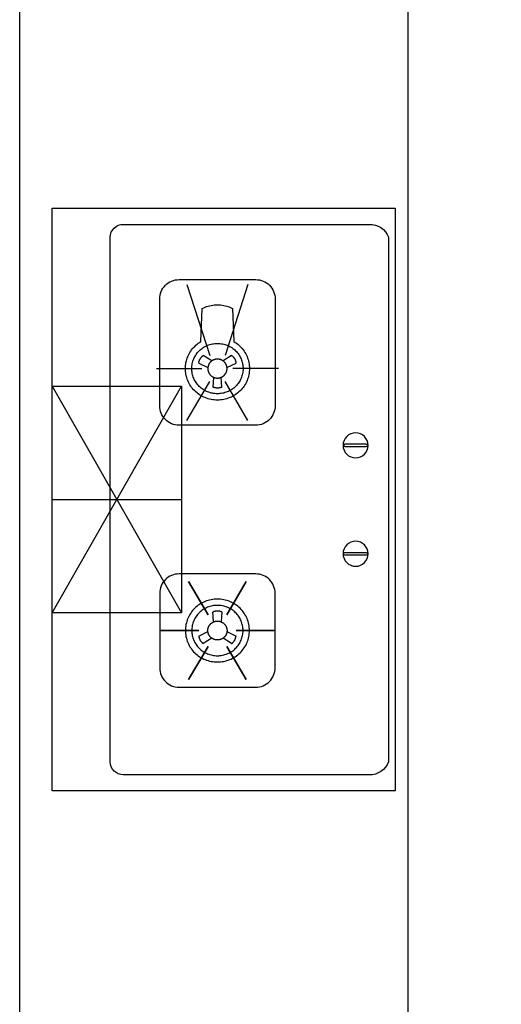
# Model space of a CAD drawing. Header units: millimetres. Extents: x 296296 to 297283, y 219875 to 220035.
# Tile 94 of 256: x 296764.188 to 296764.933, y 220019.059 to 220020.58. Entities that reach past the tile are written whole.
import ezdxf

# ---------------------------------------------------------------- set-up
doc = ezdxf.new("R2010")
doc.units = ezdxf.units.MM

# ---------------------------------------------------------------- blocks, each defined once
blk = doc.blocks.new('185洋房-边套（报建版）-旧规$0$185洋房-边套（报建版）$0$洋房户型$0$A$C98681575')
at = {"color": 253}
for p, q in [((252.6, 672.5), (265.6, 664)), ((283.3, 664), (296.3, 672.5)), ((259.7, 653.9), (245.7, 660.7)), ((303.3, 660.7), (289.2, 653.9)), ((267.5, 623.6), (268.6, 638.9)), ((280.4, 638.9), (281.4, 623.6)), ((530, 275), (330, 625)), ((530, 625), (330, 275)), ((267.5, 276.4), (268.6, 261.1)), ((280.4, 261.1), (281.4, 276.4)), ((259.7, 246.1), (245.7, 239.3)), ((303.3, 239.3), (289.2, 246.1)), ((252.6, 227.5), (265.6, 236.1)), ((283.3, 236.1), (296.3, 227.5))]:
    blk.add_line(p, q, dxfattribs=at)
for points in [[(0, 900), (0, 0), (530, 0), (530, 900)], [(229.9, 323.5), (260.1, 272.2)], [(319.1, 323.5), (288.8, 272.2)], [(185.3, 247.8), (245.7, 247.8)], [(363.7, 247.8), (303.2, 247.8)], [(229.9, 172), (260.1, 223.3)], [(319.1, 172), (288.8, 223.3)]]:
    blk.add_lwpolyline(points, close=True, dxfattribs=at)
for points in [[(440, 45), (440, 855, 0.414214), (420, 875), (40, 875, 0.324936), (10, 855), (10, 45, 0.324936), (40, 25), (420, 25, 0.414214)], [(215.3, 564.8), (333.7, 564.8, 0.414214), (363.7, 594.8), (363.7, 759.7, 0.414214), (333.7, 789.7), (215.3, 789.7, 0.414214), (185.3, 759.7), (185.3, 594.8, 0.414214)], [(44.6, 535.7), (77.4, 535.7, -1), (77.4, 531.7), (44.6, 531.7, -1)], [(44.6, 364.3), (77.4, 364.3, 1), (77.4, 368.3), (44.6, 368.3, 1)], [(215.3, 335.2), (333.7, 335.2, -0.414214), (363.7, 305.2), (363.7, 190.3, -0.414214), (333.7, 160.3), (215.3, 160.3, -0.414214), (185.3, 190.3), (185.3, 305.2, -0.414214)]]:
    blk.add_lwpolyline(points, format="xyb", close=True, dxfattribs=at)
for points in [[(227.4, 782.2), (262.6, 672.5)], [(321.5, 782.2), (286.4, 672.5)], [(180.3, 652.3), (250.7, 652.3)], [(368.6, 652.3), (298.3, 652.3)], [(227.4, 572.3), (262.6, 632.1)], [(321.5, 572.3), (286.4, 632.1)], [(530, 625), (330, 625), (330, 275), (530, 275)], [(530, 450), (330, 450)]]:
    blk.add_lwpolyline(points, dxfattribs=at)
for points in [[(224.9, 652.3, 0), (225, 649.9, 0), (225.2, 647.5, 0), (225.5, 645.1, 0), (225.9, 642.8, 0), (226.4, 640.4, 0), (227.1, 638.1, 0), (227.8, 635.9, 0), (228.7, 633.7, 0), (229.7, 631.5, 0), (230.8, 629.3, 0), (232, 627.3, 0), (233.3, 625.3, 0), (234.7, 623.3, 0), (236.2, 621.4, 0), (237.8, 619.6, 0), (239.4, 617.9, 0), (241.2, 616.2, 0), (243, 614.7, 0), (245, 613.2, 0), (246.9, 611.9, 0), (249, 610.6, 0), (251.1, 609.4, 0), (253.3, 608.3, 0), (255.5, 607.4, 0), (257.8, 606.5, 0), (260.1, 605.8, 0), (262.4, 605.1, 0), (264.8, 604.6, 0), (267.2, 604.2, 0), (269.6, 603.9, 0), (272, 603.7, 0), (274.5, 603.7, 0), (276.9, 603.7, 0), (279.3, 603.9, 0), (281.7, 604.2, 0), (284.1, 604.6, 0), (286.5, 605.1, 0), (288.9, 605.8, 0), (291.2, 606.5, 0), (293.4, 607.4, 0), (295.7, 608.3, 0), (297.8, 609.4, 0), (299.9, 610.6, 0), (302, 611.9, 0), (304, 613.2, 0), (305.9, 614.7, 0), (307.7, 616.2, 0), (309.5, 617.9, 0), (311.2, 619.6, 0), (312.8, 621.4, 0), (314.3, 623.3, 0), (315.7, 625.3, 0), (317, 627.3, 0), (318.2, 629.3, 0), (319.3, 631.5, 0), (320.2, 633.7, 0), (321.1, 635.9, 0), (321.9, 638.1, 0), (322.5, 640.4, 0), (323.1, 642.8, 0), (323.5, 645.1, 0), (323.8, 647.5, 0), (324, 649.9, 0), (324, 652.3, 0), (324, 654.6, 0), (323.8, 657, 0), (323.5, 659.4, 0), (323.1, 661.7, 0), (322.5, 664.1, 0), (321.9, 666.4, 0), (321.1, 668.6, 0), (320.2, 670.8, 0), (319.3, 673, 0), (318.2, 675.2, 0), (317, 677.2, 0), (315.7, 679.2, 0), (314.3, 681.2, 0), (312.8, 683.1, 0), (311.2, 684.9, 0), (309.5, 686.6, 0), (307.7, 688.3, 0), (305.9, 689.8, 0), (304, 691.3, 0), (302, 692.7, 0), (299.9, 693.9, 0), (297.8, 745.1, 0), (295.7, 746.2, 0), (293.4, 747.1, 0), (291.2, 748, 0), (288.9, 748.8, 0), (286.5, 749.4, 0), (284.1, 749.9, 0), (281.7, 750.3, 0), (279.3, 750.6, 0), (276.9, 750.8, 0), (274.5, 750.8, 0), (272, 750.8, 0), (269.6, 750.6, 0), (267.2, 750.3, 0), (264.8, 749.9, 0), (262.4, 749.4, 0), (260.1, 748.8, 0), (257.8, 748, 0), (255.5, 747.1, 0), (253.3, 746.2, 0), (251.1, 745.1, 0), (249, 693.9, 0), (246.9, 692.7, 0), (245, 691.3, 0), (243, 689.8, 0), (241.2, 688.3, 0), (239.4, 686.6, 0), (237.8, 684.9, 0), (236.2, 683.1, 0), (234.7, 681.2, 0), (233.3, 679.2, 0), (232, 677.2, 0), (230.8, 675.2, 0), (229.7, 673, 0), (228.7, 670.8, 0), (227.8, 668.6, 0), (227.1, 666.4, 0), (226.4, 664.1, 0), (225.9, 661.7, 0), (225.5, 659.4, 0), (225.2, 657, 0), (225, 654.6, 0), (224.9, 652.3, 0)], [(234.8, 652.3, 0), (234.9, 650.3, 0), (235, 648.4, 0), (235.3, 646.5, 0), (235.6, 644.7, 0), (236, 642.8, 0), (236.5, 641, 0), (237.1, 639.2, 0), (237.8, 637.4, 0), (238.6, 635.6, 0), (239.5, 633.9, 0), (240.5, 632.3, 0), (241.5, 630.7, 0), (242.6, 629.1, 0), (243.8, 627.6, 0), (245.1, 626.1, 0), (246.4, 624.8, 0), (247.8, 623.5, 0), (249.3, 622.2, 0), (250.9, 621, 0), (252.4, 619.9, 0), (254.1, 618.9, 0), (255.8, 618, 0), (257.5, 617.1, 0), (259.3, 616.3, 0), (261.1, 615.7, 0), (263, 615.1, 0), (264.8, 614.5, 0), (266.7, 614.1, 0), (268.7, 613.8, 0), (270.6, 613.6, 0), (272.5, 613.4, 0), (274.5, 613.4, 0), (276.4, 613.4, 0), (278.4, 613.6, 0), (280.3, 613.8, 0), (282.2, 614.1, 0), (284.1, 614.5, 0), (286, 615.1, 0), (287.8, 615.7, 0), (289.6, 616.3, 0), (291.4, 617.1, 0), (293.2, 618, 0), (294.8, 618.9, 0), (296.5, 619.9, 0), (298.1, 621, 0), (299.6, 622.2, 0), (301.1, 623.5, 0), (302.5, 624.8, 0), (303.8, 626.1, 0), (305.1, 627.6, 0), (306.3, 629.1, 0), (307.4, 630.7, 0), (308.5, 632.3, 0), (309.4, 633.9, 0), (310.3, 635.6, 0), (311.1, 637.4, 0), (311.8, 639.2, 0), (312.4, 641, 0), (312.9, 642.8, 0), (313.3, 644.7, 0), (313.7, 646.5, 0), (313.9, 648.4, 0), (314.1, 650.3, 0), (314.1, 652.3, 0), (314.1, 654.2, 0), (313.9, 656.1, 0), (313.7, 658, 0), (313.3, 659.8, 0), (312.9, 661.7, 0), (312.4, 663.5, 0), (311.8, 665.3, 0), (311.1, 667.1, 0), (310.3, 668.9, 0), (309.4, 670.6, 0), (308.5, 672.2, 0), (307.4, 673.8, 0), (306.3, 675.4, 0), (305.1, 676.9, 0), (303.8, 678.4, 0), (302.5, 679.7, 0), (301.1, 681.1, 0), (299.6, 682.3, 0), (298.1, 683.5, 0), (296.5, 684.6, 0), (294.8, 685.6, 0), (293.2, 686.5, 0), (291.4, 687.4, 0), (289.6, 688.2, 0), (287.8, 688.9, 0), (286, 689.5, 0), (284.1, 690, 0), (282.2, 690.4, 0), (280.3, 690.7, 0), (278.4, 690.9, 0), (276.4, 691.1, 0), (274.5, 691.1, 0), (272.5, 691.1, 0), (270.6, 690.9, 0), (268.7, 690.7, 0), (266.7, 690.4, 0), (264.8, 690, 0), (263, 689.5, 0), (261.1, 688.9, 0), (259.3, 688.2, 0), (257.5, 687.4, 0), (255.8, 686.5, 0), (254.1, 685.6, 0), (252.4, 684.6, 0), (250.9, 683.5, 0), (249.3, 682.3, 0), (247.8, 681.1, 0), (246.4, 679.7, 0), (245.1, 678.4, 0), (243.8, 676.9, 0), (242.6, 675.4, 0), (241.5, 673.8, 0), (240.5, 672.2, 0), (239.5, 670.6, 0), (238.6, 668.9, 0), (237.8, 667.1, 0), (237.1, 665.3, 0), (236.5, 663.5, 0), (236, 661.7, 0), (235.6, 659.8, 0), (235.3, 658, 0), (235, 656.1, 0), (234.9, 654.2, 0), (234.8, 652.3, 0)], [(252.6, 672.5, 0), (252.5, 672.4, 0), (252.4, 672.3, 0), (252.4, 672.3, 0), (252.3, 672.2, 0), (252.2, 672.1, 0), (252.1, 672.1, 0), (252, 672, 0), (251.9, 671.9, 0), (251.8, 671.9, 0), (251.7, 671.8, 0), (251.7, 671.7, 0), (251.6, 671.7, 0), (251.5, 671.6, 0), (251.4, 671.5, 0), (251.3, 671.5, 0), (251.2, 671.4, 0), (251.1, 671.3, 0), (251.1, 671.2, 0), (251, 671.2, 0), (250.9, 671.1, 0), (250.8, 671, 0), (250.7, 670.9, 0), (250.7, 670.9, 0), (250.6, 670.8, 0), (250.5, 670.7, 0), (250.4, 670.6, 0), (250.3, 670.5, 0), (250.3, 670.5, 0), (250.2, 670.4, 0), (250.1, 670.3, 0), (250, 670.2, 0), (250, 670.1, 0), (249.9, 670.1, 0), (249.8, 670, 0), (249.7, 669.9, 0), (249.7, 669.8, 0), (249.6, 669.7, 0), (249.5, 669.6, 0), (249.5, 669.6, 0), (249.4, 669.5, 0), (249.3, 669.4, 0), (249.2, 669.3, 0), (249.2, 669.2, 0), (249.1, 669.1, 0), (249, 669, 0), (249, 669, 0), (248.9, 668.9, 0), (248.8, 668.8, 0), (248.8, 668.7, 0), (248.7, 668.6, 0), (248.6, 668.5, 0), (248.6, 668.4, 0), (248.5, 668.3, 0), (248.5, 668.2, 0), (248.4, 668.2, 0), (248.3, 668.1, 0), (248.3, 668, 0), (248.2, 667.9, 0), (248.2, 667.8, 0), (248.1, 667.7, 0), (248, 667.6, 0), (248, 667.5, 0), (247.9, 667.4, 0), (247.9, 667.3, 0), (247.8, 667.2, 0), (247.8, 667.1, 0), (247.7, 667, 0), (247.6, 666.9, 0), (247.6, 666.8, 0), (247.5, 666.7, 0), (247.5, 666.6, 0), (247.4, 666.5, 0), (247.4, 666.4, 0), (247.3, 666.4, 0), (247.3, 666.3, 0), (247.2, 666.2, 0), (247.2, 666.1, 0), (247.1, 666, 0), (247.1, 665.9, 0), (247.1, 665.8, 0), (247, 665.7, 0), (247, 665.6, 0), (246.9, 665.5, 0), (246.9, 665.4, 0), (246.8, 665.3, 0), (246.8, 665.1, 0), (246.8, 665, 0), (246.7, 664.9, 0), (246.7, 664.8, 0), (246.6, 664.7, 0), (246.6, 664.6, 0), (246.6, 664.5, 0), (246.5, 664.4, 0), (246.5, 664.3, 0), (246.5, 664.2, 0), (246.4, 664.1, 0), (246.4, 664, 0), (246.4, 663.9, 0), (246.3, 663.8, 0), (246.3, 663.7, 0), (246.3, 663.6, 0), (246.2, 663.5, 0), (246.2, 663.4, 0), (246.2, 663.3, 0), (246.1, 663.2, 0), (246.1, 663.1, 0), (246.1, 663, 0), (246.1, 662.9, 0), (246, 662.7, 0), (246, 662.6, 0), (246, 662.5, 0), (246, 662.4, 0), (245.9, 662.3, 0), (245.9, 662.2, 0), (245.9, 662.1, 0), (245.9, 662, 0), (245.9, 661.9, 0), (245.8, 661.8, 0), (245.8, 661.7, 0), (245.8, 661.6, 0), (245.8, 661.5, 0), (245.8, 661.3, 0), (245.8, 661.2, 0), (245.7, 661.1, 0), (245.7, 661, 0), (245.7, 660.9, 0), (245.7, 660.8, 0), (245.7, 660.7, 0)], [(303.3, 660.7, 0), (303.2, 660.8, 0), (303.2, 660.9, 0), (303.2, 661, 0), (303.2, 661.1, 0), (303.2, 661.2, 0), (303.2, 661.3, 0), (303.2, 661.5, 0), (303.1, 661.6, 0), (303.1, 661.7, 0), (303.1, 661.8, 0), (303.1, 661.9, 0), (303.1, 662, 0), (303, 662.1, 0), (303, 662.2, 0), (303, 662.3, 0), (303, 662.4, 0), (303, 662.5, 0), (302.9, 662.6, 0), (302.9, 662.7, 0), (302.9, 662.9, 0), (302.9, 663, 0), (302.8, 663.1, 0), (302.8, 663.2, 0), (302.8, 663.3, 0), (302.7, 663.4, 0), (302.7, 663.5, 0), (302.7, 663.6, 0), (302.7, 663.7, 0), (302.6, 663.8, 0), (302.6, 663.9, 0), (302.6, 664, 0), (302.5, 664.1, 0), (302.5, 664.2, 0), (302.5, 664.3, 0), (302.4, 664.4, 0), (302.4, 664.5, 0), (302.3, 664.6, 0), (302.3, 664.7, 0), (302.3, 664.8, 0), (302.2, 664.9, 0), (302.2, 665, 0), (302.1, 665.1, 0), (302.1, 665.3, 0), (302.1, 665.4, 0), (302, 665.5, 0), (302, 665.6, 0), (301.9, 665.7, 0), (301.9, 665.8, 0), (301.8, 665.9, 0), (301.8, 666, 0), (301.7, 666.1, 0), (301.7, 666.2, 0), (301.6, 666.3, 0), (301.6, 666.4, 0), (301.5, 666.4, 0), (301.5, 666.5, 0), (301.4, 666.6, 0), (301.4, 666.7, 0), (301.3, 666.8, 0), (301.3, 666.9, 0), (301.2, 667, 0), (301.2, 667.1, 0), (301.1, 667.2, 0), (301.1, 667.3, 0), (301, 667.4, 0), (301, 667.5, 0), (300.9, 667.6, 0), (300.8, 667.7, 0), (300.8, 667.8, 0), (300.7, 667.9, 0), (300.7, 668, 0), (300.6, 668.1, 0), (300.5, 668.2, 0), (300.5, 668.2, 0), (300.4, 668.3, 0), (300.4, 668.4, 0), (300.3, 668.5, 0), (300.2, 668.6, 0), (300.2, 668.7, 0), (300.1, 668.8, 0), (300, 668.9, 0), (300, 669, 0), (299.9, 669, 0), (299.8, 669.1, 0), (299.8, 669.2, 0), (299.7, 669.3, 0), (299.6, 669.4, 0), (299.6, 669.5, 0), (299.5, 669.6, 0), (299.4, 669.6, 0), (299.3, 669.7, 0), (299.3, 669.8, 0), (299.2, 669.9, 0), (299.1, 670, 0), (299, 670.1, 0), (299, 670.1, 0), (298.9, 670.2, 0), (298.8, 670.3, 0), (298.7, 670.4, 0), (298.7, 670.5, 0), (298.6, 670.5, 0), (298.5, 670.6, 0), (298.4, 670.7, 0), (298.4, 670.8, 0), (298.3, 670.9, 0), (298.2, 670.9, 0), (298.1, 671, 0), (298, 671.1, 0), (298, 671.2, 0), (297.9, 671.2, 0), (297.8, 671.3, 0), (297.7, 671.4, 0), (297.6, 671.5, 0), (297.5, 671.5, 0), (297.5, 671.6, 0), (297.4, 671.7, 0), (297.3, 671.7, 0), (297.2, 671.8, 0), (297.1, 671.9, 0), (297, 671.9, 0), (296.9, 672, 0), (296.8, 672.1, 0), (296.8, 672.1, 0), (296.7, 672.2, 0), (296.6, 672.3, 0), (296.5, 672.3, 0), (296.4, 672.4, 0), (296.3, 672.5, 0)], [(259.6, 652.3, 0), (259.6, 652.6, 0), (259.6, 653, 0), (259.6, 653.3, 0), (259.7, 653.7, 0), (259.7, 654, 0), (259.8, 654.4, 0), (259.8, 654.7, 0), (259.9, 655.1, 0), (260, 655.4, 0), (260.1, 655.8, 0), (260.1, 656.1, 0), (260.2, 656.5, 0), (260.4, 656.8, 0), (260.5, 657.2, 0), (260.6, 657.5, 0), (260.7, 657.8, 0), (260.9, 658.2, 0), (261, 658.5, 0), (261.2, 658.8, 0), (261.4, 659.1, 0), (261.5, 659.4, 0), (261.7, 659.7, 0), (261.9, 660.1, 0), (262.1, 660.4, 0), (262.3, 660.6, 0), (262.5, 660.9, 0), (262.8, 661.2, 0), (263, 661.5, 0), (263.2, 661.8, 0), (263.5, 662, 0), (263.7, 662.3, 0), (264, 662.6, 0), (264.2, 662.8, 0), (264.5, 663.1, 0), (264.8, 663.3, 0), (265, 663.5, 0), (265.3, 663.7, 0), (265.6, 664, 0), (265.9, 664.2, 0), (266.2, 664.4, 0), (266.5, 664.6, 0), (266.8, 664.8, 0), (267.1, 664.9, 0), (267.5, 665.1, 0), (267.8, 665.3, 0), (268.1, 665.4, 0), (268.4, 665.6, 0), (268.8, 665.7, 0), (269.1, 665.9, 0), (269.5, 666, 0), (269.8, 666.1, 0), (270.2, 666.2, 0), (270.5, 666.3, 0), (270.9, 666.4, 0), (271.2, 666.5, 0), (271.6, 666.6, 0), (271.9, 666.6, 0), (272.3, 666.7, 0), (272.6, 666.7, 0), (273, 666.8, 0), (273.4, 666.8, 0), (273.7, 666.8, 0), (274.1, 666.8, 0), (274.5, 666.8, 0), (274.8, 666.8, 0), (275.2, 666.8, 0), (275.6, 666.8, 0), (275.9, 666.8, 0), (276.3, 666.7, 0), (276.7, 666.7, 0), (277, 666.6, 0), (277.4, 666.6, 0), (277.7, 666.5, 0), (278.1, 666.4, 0), (278.4, 666.3, 0), (278.8, 666.2, 0), (279.1, 666.1, 0), (279.5, 666, 0), (279.8, 665.9, 0), (280.2, 665.7, 0), (280.5, 665.6, 0), (280.8, 665.4, 0), (281.2, 665.3, 0), (281.5, 665.1, 0), (281.8, 664.9, 0), (282.1, 664.8, 0), (282.4, 664.6, 0), (282.7, 664.4, 0), (283, 664.2, 0), (283.3, 664, 0), (283.6, 663.7, 0), (283.9, 663.5, 0), (284.2, 663.3, 0), (284.5, 663.1, 0), (284.7, 662.8, 0), (285, 662.6, 0), (285.2, 662.3, 0), (285.5, 662, 0), (285.7, 661.8, 0), (286, 661.5, 0), (286.2, 661.2, 0), (286.4, 660.9, 0), (286.6, 660.6, 0), (286.8, 660.4, 0), (287, 660.1, 0), (287.2, 659.7, 0), (287.4, 659.4, 0), (287.6, 659.1, 0), (287.7, 658.8, 0), (287.9, 658.5, 0), (288.1, 658.2, 0), (288.2, 657.8, 0), (288.3, 657.5, 0), (288.5, 657.2, 0), (288.6, 656.8, 0), (288.7, 656.5, 0), (288.8, 656.1, 0), (288.9, 655.8, 0), (289, 655.4, 0), (289, 655.1, 0), (289.1, 654.7, 0), (289.2, 654.4, 0), (289.2, 654, 0), (289.3, 653.7, 0), (289.3, 653.3, 0), (289.3, 653, 0), (289.3, 652.6, 0), (289.3, 652.3, 0)], [(289.3, 652.3, 0), (289.3, 651.9, 0), (289.3, 651.5, 0), (289.3, 651.2, 0), (289.3, 650.8, 0), (289.2, 650.5, 0), (289.2, 650.1, 0), (289.1, 649.8, 0), (289, 649.4, 0), (289, 649.1, 0), (288.9, 648.7, 0), (288.8, 648.4, 0), (288.7, 648, 0), (288.6, 647.7, 0), (288.5, 647.3, 0), (288.3, 647, 0), (288.2, 646.7, 0), (288.1, 646.3, 0), (287.9, 646, 0), (287.7, 645.7, 0), (287.6, 645.4, 0), (287.4, 645.1, 0), (287.2, 644.8, 0), (287, 644.5, 0), (286.8, 644.2, 0), (286.6, 643.9, 0), (286.4, 643.6, 0), (286.2, 643.3, 0), (286, 643, 0), (285.7, 642.7, 0), (285.5, 642.5, 0), (285.2, 642.2, 0), (285, 641.9, 0), (284.7, 641.7, 0), (284.5, 641.5, 0), (284.2, 641.2, 0), (283.9, 641, 0), (283.6, 640.8, 0), (283.3, 640.5, 0), (283, 640.3, 0), (282.7, 640.1, 0), (282.4, 639.9, 0), (282.1, 639.7, 0), (281.8, 639.6, 0), (281.5, 639.4, 0), (281.2, 639.2, 0), (280.8, 639.1, 0), (280.5, 638.9, 0), (280.2, 638.8, 0), (279.8, 638.7, 0), (279.5, 638.5, 0), (279.1, 638.4, 0), (278.8, 638.3, 0), (278.4, 638.2, 0), (278.1, 638.1, 0), (277.7, 638, 0), (277.4, 638, 0), (277, 637.9, 0), (276.7, 637.8, 0), (276.3, 637.8, 0), (275.9, 637.7, 0), (275.6, 637.7, 0), (275.2, 637.7, 0), (274.8, 637.7, 0), (274.5, 637.7, 0), (274.1, 637.7, 0), (273.7, 637.7, 0), (273.4, 637.7, 0), (273, 637.7, 0), (272.6, 637.8, 0), (272.3, 637.8, 0), (271.9, 637.9, 0), (271.6, 638, 0), (271.2, 638, 0), (270.9, 638.1, 0), (270.5, 638.2, 0), (270.2, 638.3, 0), (269.8, 638.4, 0), (269.5, 638.5, 0), (269.1, 638.7, 0), (268.8, 638.8, 0), (268.4, 638.9, 0), (268.1, 639.1, 0), (267.8, 639.2, 0), (267.5, 639.4, 0), (267.1, 639.6, 0), (266.8, 639.7, 0), (266.5, 639.9, 0), (266.2, 640.1, 0), (265.9, 640.3, 0), (265.6, 640.5, 0), (265.3, 640.8, 0), (265, 641, 0), (264.8, 641.2, 0), (264.5, 641.5, 0), (264.2, 641.7, 0), (264, 641.9, 0), (263.7, 642.2, 0), (263.5, 642.5, 0), (263.2, 642.7, 0), (263, 643, 0), (262.8, 643.3, 0), (262.5, 643.6, 0), (262.3, 643.9, 0), (262.1, 644.2, 0), (261.9, 644.5, 0), (261.7, 644.8, 0), (261.5, 645.1, 0), (261.4, 645.4, 0), (261.2, 645.7, 0), (261, 646, 0), (260.9, 646.3, 0), (260.7, 646.7, 0), (260.6, 647, 0), (260.5, 647.3, 0), (260.4, 647.7, 0), (260.2, 648, 0), (260.1, 648.4, 0), (260.1, 648.7, 0), (260, 649.1, 0), (259.9, 649.4, 0), (259.8, 649.8, 0), (259.8, 650.1, 0), (259.7, 650.5, 0), (259.7, 650.8, 0), (259.6, 651.2, 0), (259.6, 651.5, 0), (259.6, 651.9, 0), (259.6, 652.3, 0)], [(267.5, 623.6, 0), (267.6, 623.5, 0), (267.7, 623.5, 0), (267.8, 623.5, 0), (267.9, 623.4, 0), (268, 623.4, 0), (268.1, 623.3, 0), (268.3, 623.3, 0), (268.4, 623.3, 0), (268.5, 623.2, 0), (268.6, 623.2, 0), (268.7, 623.1, 0), (268.8, 623.1, 0), (268.9, 623.1, 0), (269, 623, 0), (269.1, 623, 0), (269.2, 623, 0), (269.3, 622.9, 0), (269.4, 622.9, 0), (269.5, 622.9, 0), (269.6, 622.8, 0), (269.7, 622.8, 0), (269.8, 622.8, 0), (269.9, 622.7, 0), (270.1, 622.7, 0), (270.2, 622.7, 0), (270.3, 622.6, 0), (270.4, 622.6, 0), (270.5, 622.6, 0), (270.6, 622.6, 0), (270.7, 622.5, 0), (270.8, 622.5, 0), (270.9, 622.5, 0), (271, 622.5, 0), (271.1, 622.5, 0), (271.2, 622.4, 0), (271.4, 622.4, 0), (271.5, 622.4, 0), (271.6, 622.4, 0), (271.7, 622.4, 0), (271.8, 622.3, 0), (271.9, 622.3, 0), (272, 622.3, 0), (272.1, 622.3, 0), (272.2, 622.3, 0), (272.4, 622.3, 0), (272.5, 622.2, 0), (272.6, 622.2, 0), (272.7, 622.2, 0), (272.8, 622.2, 0), (272.9, 622.2, 0), (273, 622.2, 0), (273.1, 622.2, 0), (273.2, 622.2, 0), (273.4, 622.2, 0), (273.5, 622.2, 0), (273.6, 622.1, 0), (273.7, 622.1, 0), (273.8, 622.1, 0), (273.9, 622.1, 0), (274, 622.1, 0), (274.1, 622.1, 0), (274.2, 622.1, 0), (274.4, 622.1, 0), (274.5, 622.1, 0), (274.6, 622.1, 0), (274.7, 622.1, 0), (274.8, 622.1, 0), (274.9, 622.1, 0), (275, 622.1, 0), (275.1, 622.1, 0), (275.3, 622.1, 0), (275.4, 622.1, 0), (275.5, 622.2, 0), (275.6, 622.2, 0), (275.7, 622.2, 0), (275.8, 622.2, 0), (275.9, 622.2, 0), (276, 622.2, 0), (276.1, 622.2, 0), (276.3, 622.2, 0), (276.4, 622.2, 0), (276.5, 622.2, 0), (276.6, 622.3, 0), (276.7, 622.3, 0), (276.8, 622.3, 0), (276.9, 622.3, 0), (277, 622.3, 0), (277.1, 622.3, 0), (277.2, 622.4, 0), (277.4, 622.4, 0), (277.5, 622.4, 0), (277.6, 622.4, 0), (277.7, 622.4, 0), (277.8, 622.5, 0), (277.9, 622.5, 0), (278, 622.5, 0), (278.1, 622.5, 0), (278.2, 622.5, 0), (278.3, 622.6, 0), (278.5, 622.6, 0), (278.6, 622.6, 0), (278.7, 622.6, 0), (278.8, 622.7, 0), (278.9, 622.7, 0), (279, 622.7, 0), (279.1, 622.8, 0), (279.2, 622.8, 0), (279.3, 622.8, 0), (279.4, 622.9, 0), (279.5, 622.9, 0), (279.6, 622.9, 0), (279.7, 623, 0), (279.8, 623, 0), (280, 623, 0), (280.1, 623.1, 0), (280.2, 623.1, 0), (280.3, 623.1, 0), (280.4, 623.2, 0), (280.5, 623.2, 0), (280.6, 623.3, 0), (280.7, 623.3, 0), (280.8, 623.3, 0), (280.9, 623.4, 0), (281, 623.4, 0), (281.1, 623.5, 0), (281.2, 623.5, 0), (281.3, 623.5, 0), (281.4, 623.6, 0)], [(224.9, 247.8, 0), (225, 250.1, 0), (225.2, 252.5, 0), (225.5, 254.9, 0), (225.9, 257.2, 0), (226.4, 259.6, 0), (227.1, 261.9, 0), (227.8, 264.1, 0), (228.7, 266.3, 0), (229.7, 268.5, 0), (230.8, 270.7, 0), (232, 272.7, 0), (233.3, 274.7, 0), (234.7, 276.7, 0), (236.2, 278.6, 0), (237.8, 280.4, 0), (239.4, 282.1, 0), (241.2, 283.8, 0), (243, 285.3, 0), (245, 286.8, 0), (246.9, 288.2, 0), (249, 289.4, 0), (251.1, 290.6, 0), (253.3, 291.7, 0), (255.5, 292.6, 0), (257.8, 293.5, 0), (260.1, 294.3, 0), (262.4, 294.9, 0), (264.8, 295.4, 0), (267.2, 295.8, 0), (269.6, 296.1, 0), (272, 296.3, 0), (274.5, 296.3, 0), (276.9, 296.3, 0), (279.3, 296.1, 0), (281.7, 295.8, 0), (284.1, 295.4, 0), (286.5, 294.9, 0), (288.9, 294.3, 0), (291.2, 293.5, 0), (293.4, 292.6, 0), (295.7, 291.7, 0), (297.8, 290.6, 0), (299.9, 289.4, 0), (302, 288.2, 0), (304, 286.8, 0), (305.9, 285.3, 0), (307.7, 283.8, 0), (309.5, 282.1, 0), (311.2, 280.4, 0), (312.8, 278.6, 0), (314.3, 276.7, 0), (315.7, 274.7, 0), (317, 272.7, 0), (318.2, 270.7, 0), (319.3, 268.5, 0), (320.2, 266.3, 0), (321.1, 264.1, 0), (321.9, 261.9, 0), (322.5, 259.6, 0), (323.1, 257.2, 0), (323.5, 254.9, 0), (323.8, 252.5, 0), (324, 250.1, 0), (324, 247.8, 0), (324, 245.4, 0), (323.8, 243, 0), (323.5, 240.6, 0), (323.1, 238.3, 0), (322.5, 235.9, 0), (321.9, 233.6, 0), (321.1, 231.4, 0), (320.2, 229.2, 0), (319.3, 227, 0), (318.2, 224.8, 0), (317, 222.8, 0), (315.7, 220.8, 0), (314.3, 218.8, 0), (312.8, 216.9, 0), (311.2, 215.1, 0), (309.5, 213.4, 0), (307.7, 211.8, 0), (305.9, 210.2, 0), (304, 208.7, 0), (302, 207.4, 0), (299.9, 206.1, 0), (297.8, 204.9, 0), (295.7, 203.8, 0), (293.4, 202.9, 0), (291.2, 202, 0), (288.9, 201.3, 0), (286.5, 200.6, 0), (284.1, 200.1, 0), (281.7, 199.7, 0), (279.3, 199.4, 0), (276.9, 199.2, 0), (274.5, 199.2, 0), (272, 199.2, 0), (269.6, 199.4, 0), (267.2, 199.7, 0), (264.8, 200.1, 0), (262.4, 200.6, 0), (260.1, 201.3, 0), (257.8, 202, 0), (255.5, 202.9, 0), (253.3, 203.8, 0), (251.1, 204.9, 0), (249, 206.1, 0), (246.9, 207.4, 0), (245, 208.7, 0), (243, 210.2, 0), (241.2, 211.8, 0), (239.4, 213.4, 0), (237.8, 215.1, 0), (236.2, 216.9, 0), (234.7, 218.8, 0), (233.3, 220.8, 0), (232, 222.8, 0), (230.8, 224.8, 0), (229.7, 227, 0), (228.7, 229.2, 0), (227.8, 231.4, 0), (227.1, 233.6, 0), (226.4, 235.9, 0), (225.9, 238.3, 0), (225.5, 240.6, 0), (225.2, 243, 0), (225, 245.4, 0), (224.9, 247.8, 0)], [(234.8, 247.8, 0), (234.9, 249.7, 0), (235, 251.6, 0), (235.3, 253.5, 0), (235.6, 255.3, 0), (236, 257.2, 0), (236.5, 259, 0), (237.1, 260.8, 0), (237.8, 262.6, 0), (238.6, 264.4, 0), (239.5, 266.1, 0), (240.5, 267.7, 0), (241.5, 269.4, 0), (242.6, 270.9, 0), (243.8, 272.4, 0), (245.1, 273.9, 0), (246.4, 275.2, 0), (247.8, 276.6, 0), (249.3, 277.8, 0), (250.9, 279, 0), (252.4, 280.1, 0), (254.1, 281.1, 0), (255.8, 282, 0), (257.5, 282.9, 0), (259.3, 283.7, 0), (261.1, 284.4, 0), (263, 285, 0), (264.8, 285.5, 0), (266.7, 285.9, 0), (268.7, 286.2, 0), (270.6, 286.4, 0), (272.5, 286.6, 0), (274.5, 286.6, 0), (276.4, 286.6, 0), (278.4, 286.4, 0), (280.3, 286.2, 0), (282.2, 285.9, 0), (284.1, 285.5, 0), (286, 285, 0), (287.8, 284.4, 0), (289.6, 283.7, 0), (291.4, 282.9, 0), (293.2, 282, 0), (294.8, 281.1, 0), (296.5, 280.1, 0), (298.1, 279, 0), (299.6, 277.8, 0), (301.1, 276.6, 0), (302.5, 275.2, 0), (303.8, 273.9, 0), (305.1, 272.4, 0), (306.3, 270.9, 0), (307.4, 269.4, 0), (308.5, 267.7, 0), (309.4, 266.1, 0), (310.3, 264.4, 0), (311.1, 262.6, 0), (311.8, 260.8, 0), (312.4, 259, 0), (312.9, 257.2, 0), (313.3, 255.3, 0), (313.7, 253.5, 0), (313.9, 251.6, 0), (314.1, 249.7, 0), (314.1, 247.8, 0), (314.1, 245.8, 0), (313.9, 243.9, 0), (313.7, 242.1, 0), (313.3, 240.2, 0), (312.9, 238.3, 0), (312.4, 236.5, 0), (311.8, 234.7, 0), (311.1, 232.9, 0), (310.3, 231.1, 0), (309.4, 229.4, 0), (308.5, 227.8, 0), (307.4, 226.2, 0), (306.3, 224.6, 0), (305.1, 223.1, 0), (303.8, 221.6, 0), (302.5, 220.3, 0), (301.1, 219, 0), (299.6, 217.7, 0), (298.1, 216.5, 0), (296.5, 215.4, 0), (294.8, 214.4, 0), (293.2, 213.5, 0), (291.4, 212.6, 0), (289.6, 211.8, 0), (287.8, 211.2, 0), (286, 210.6, 0), (284.1, 210, 0), (282.2, 209.6, 0), (280.3, 209.3, 0), (278.4, 209.1, 0), (276.4, 208.9, 0), (274.5, 208.9, 0), (272.5, 208.9, 0), (270.6, 209.1, 0), (268.7, 209.3, 0), (266.7, 209.6, 0), (264.8, 210, 0), (263, 210.6, 0), (261.1, 211.2, 0), (259.3, 211.8, 0), (257.5, 212.6, 0), (255.8, 213.5, 0), (254.1, 214.4, 0), (252.4, 215.4, 0), (250.9, 216.5, 0), (249.3, 217.7, 0), (247.8, 219, 0), (246.4, 220.3, 0), (245.1, 221.6, 0), (243.8, 223.1, 0), (242.6, 224.6, 0), (241.5, 226.2, 0), (240.5, 227.8, 0), (239.5, 229.4, 0), (238.6, 231.1, 0), (237.8, 232.9, 0), (237.1, 234.7, 0), (236.5, 236.5, 0), (236, 238.3, 0), (235.6, 240.2, 0), (235.3, 242.1, 0), (235, 243.9, 0), (234.9, 245.8, 0), (234.8, 247.8, 0)], [(267.5, 276.4, 0), (267.6, 276.5, 0), (267.7, 276.5, 0), (267.8, 276.5, 0), (267.9, 276.6, 0), (268, 276.6, 0), (268.1, 276.7, 0), (268.3, 276.7, 0), (268.4, 276.8, 0), (268.5, 276.8, 0), (268.6, 276.8, 0), (268.7, 276.9, 0), (268.8, 276.9, 0), (268.9, 276.9, 0), (269, 277, 0), (269.1, 277, 0), (269.2, 277.1, 0), (269.3, 277.1, 0), (269.4, 277.1, 0), (269.5, 277.2, 0), (269.6, 277.2, 0), (269.7, 277.2, 0), (269.8, 277.2, 0), (269.9, 277.3, 0), (270.1, 277.3, 0), (270.2, 277.3, 0), (270.3, 277.4, 0), (270.4, 277.4, 0), (270.5, 277.4, 0), (270.6, 277.4, 0), (270.7, 277.5, 0), (270.8, 277.5, 0), (270.9, 277.5, 0), (271, 277.5, 0), (271.1, 277.6, 0), (271.2, 277.6, 0), (271.4, 277.6, 0), (271.5, 277.6, 0), (271.6, 277.6, 0), (271.7, 277.7, 0), (271.8, 277.7, 0), (271.9, 277.7, 0), (272, 277.7, 0), (272.1, 277.7, 0), (272.2, 277.7, 0), (272.4, 277.7, 0), (272.5, 277.8, 0), (272.6, 277.8, 0), (272.7, 277.8, 0), (272.8, 277.8, 0), (272.9, 277.8, 0), (273, 277.8, 0), (273.1, 277.8, 0), (273.2, 277.8, 0), (273.4, 277.8, 0), (273.5, 277.9, 0), (273.6, 277.9, 0), (273.7, 277.9, 0), (273.8, 277.9, 0), (273.9, 277.9, 0), (274, 277.9, 0), (274.1, 277.9, 0), (274.2, 277.9, 0), (274.4, 277.9, 0), (274.5, 277.9, 0), (274.6, 277.9, 0), (274.7, 277.9, 0), (274.8, 277.9, 0), (274.9, 277.9, 0), (275, 277.9, 0), (275.1, 277.9, 0), (275.3, 277.9, 0), (275.4, 277.9, 0), (275.5, 277.9, 0), (275.6, 277.8, 0), (275.7, 277.8, 0), (275.8, 277.8, 0), (275.9, 277.8, 0), (276, 277.8, 0), (276.1, 277.8, 0), (276.3, 277.8, 0), (276.4, 277.8, 0), (276.5, 277.8, 0), (276.6, 277.7, 0), (276.7, 277.7, 0), (276.8, 277.7, 0), (276.9, 277.7, 0), (277, 277.7, 0), (277.1, 277.7, 0), (277.2, 277.7, 0), (277.4, 277.6, 0), (277.5, 277.6, 0), (277.6, 277.6, 0), (277.7, 277.6, 0), (277.8, 277.6, 0), (277.9, 277.5, 0), (278, 277.5, 0), (278.1, 277.5, 0), (278.2, 277.5, 0), (278.3, 277.4, 0), (278.5, 277.4, 0), (278.6, 277.4, 0), (278.7, 277.4, 0), (278.8, 277.3, 0), (278.9, 277.3, 0), (279, 277.3, 0), (279.1, 277.2, 0), (279.2, 277.2, 0), (279.3, 277.2, 0), (279.4, 277.2, 0), (279.5, 277.1, 0), (279.6, 277.1, 0), (279.7, 277.1, 0), (279.8, 277, 0), (280, 277, 0), (280.1, 276.9, 0), (280.2, 276.9, 0), (280.3, 276.9, 0), (280.4, 276.8, 0), (280.5, 276.8, 0), (280.6, 276.8, 0), (280.7, 276.7, 0), (280.8, 276.7, 0), (280.9, 276.6, 0), (281, 276.6, 0), (281.1, 276.5, 0), (281.2, 276.5, 0), (281.3, 276.5, 0), (281.4, 276.4, 0)], [(289.3, 247.8, 0), (289.3, 248.1, 0), (289.3, 248.5, 0), (289.3, 248.8, 0), (289.3, 249.2, 0), (289.2, 249.5, 0), (289.2, 249.9, 0), (289.1, 250.2, 0), (289, 250.6, 0), (289, 250.9, 0), (288.9, 251.3, 0), (288.8, 251.6, 0), (288.7, 252, 0), (288.6, 252.3, 0), (288.5, 252.7, 0), (288.3, 253, 0), (288.2, 253.3, 0), (288.1, 253.7, 0), (287.9, 254, 0), (287.7, 254.3, 0), (287.6, 254.6, 0), (287.4, 254.9, 0), (287.2, 255.2, 0), (287, 255.6, 0), (286.8, 255.9, 0), (286.6, 256.1, 0), (286.4, 256.4, 0), (286.2, 256.7, 0), (286, 257, 0), (285.7, 257.3, 0), (285.5, 257.5, 0), (285.2, 257.8, 0), (285, 258.1, 0), (284.7, 258.3, 0), (284.5, 258.6, 0), (284.2, 258.8, 0), (283.9, 259, 0), (283.6, 259.2, 0), (283.3, 259.5, 0), (283, 259.7, 0), (282.7, 259.9, 0), (282.4, 260.1, 0), (282.1, 260.3, 0), (281.8, 260.4, 0), (281.5, 260.6, 0), (281.2, 260.8, 0), (280.8, 260.9, 0), (280.5, 261.1, 0), (280.2, 261.2, 0), (279.8, 261.4, 0), (279.5, 261.5, 0), (279.1, 261.6, 0), (278.8, 261.7, 0), (278.4, 261.8, 0), (278.1, 261.9, 0), (277.7, 262, 0), (277.4, 262.1, 0), (277, 262.1, 0), (276.7, 262.2, 0), (276.3, 262.2, 0), (275.9, 262.3, 0), (275.6, 262.3, 0), (275.2, 262.3, 0), (274.8, 262.3, 0), (274.5, 262.3, 0), (274.1, 262.3, 0), (273.7, 262.3, 0), (273.4, 262.3, 0), (273, 262.3, 0), (272.6, 262.2, 0), (272.3, 262.2, 0), (271.9, 262.1, 0), (271.6, 262.1, 0), (271.2, 262, 0), (270.9, 261.9, 0), (270.5, 261.8, 0), (270.2, 261.7, 0), (269.8, 261.6, 0), (269.5, 261.5, 0), (269.1, 261.4, 0), (268.8, 261.2, 0), (268.4, 261.1, 0), (268.1, 260.9, 0), (267.8, 260.8, 0), (267.5, 260.6, 0), (267.1, 260.4, 0), (266.8, 260.3, 0), (266.5, 260.1, 0), (266.2, 259.9, 0), (265.9, 259.7, 0), (265.6, 259.5, 0), (265.3, 259.2, 0), (265, 259, 0), (264.8, 258.8, 0), (264.5, 258.6, 0), (264.2, 258.3, 0), (264, 258.1, 0), (263.7, 257.8, 0), (263.5, 257.5, 0), (263.2, 257.3, 0), (263, 257, 0), (262.8, 256.7, 0), (262.5, 256.4, 0), (262.3, 256.1, 0), (262.1, 255.9, 0), (261.9, 255.6, 0), (261.7, 255.2, 0), (261.5, 254.9, 0), (261.4, 254.6, 0), (261.2, 254.3, 0), (261, 254, 0), (260.9, 253.7, 0), (260.7, 253.3, 0), (260.6, 253, 0), (260.5, 252.7, 0), (260.4, 252.3, 0), (260.2, 252, 0), (260.1, 251.6, 0), (260.1, 251.3, 0), (260, 250.9, 0), (259.9, 250.6, 0), (259.8, 250.2, 0), (259.8, 249.9, 0), (259.7, 249.5, 0), (259.7, 249.2, 0), (259.6, 248.8, 0), (259.6, 248.5, 0), (259.6, 248.1, 0), (259.6, 247.8, 0)], [(259.6, 247.8, 0), (259.6, 247.4, 0), (259.6, 247, 0), (259.6, 246.7, 0), (259.7, 246.3, 0), (259.7, 246, 0), (259.8, 245.6, 0), (259.8, 245.3, 0), (259.9, 244.9, 0), (260, 244.6, 0), (260.1, 244.2, 0), (260.1, 243.9, 0), (260.2, 243.5, 0), (260.4, 243.2, 0), (260.5, 242.8, 0), (260.6, 242.5, 0), (260.7, 242.2, 0), (260.9, 241.8, 0), (261, 241.5, 0), (261.2, 241.2, 0), (261.4, 240.9, 0), (261.5, 240.6, 0), (261.7, 240.3, 0), (261.9, 240, 0), (262.1, 239.7, 0), (262.3, 239.4, 0), (262.5, 239.1, 0), (262.8, 238.8, 0), (263, 238.5, 0), (263.2, 238.2, 0), (263.5, 238, 0), (263.7, 237.7, 0), (264, 237.4, 0), (264.2, 237.2, 0), (264.5, 237, 0), (264.8, 236.7, 0), (265, 236.5, 0), (265.3, 236.3, 0), (265.6, 236, 0), (265.9, 235.8, 0), (266.2, 235.6, 0), (266.5, 235.4, 0), (266.8, 235.3, 0), (267.1, 235.1, 0), (267.5, 234.9, 0), (267.8, 234.7, 0), (268.1, 234.6, 0), (268.4, 234.4, 0), (268.8, 234.3, 0), (269.1, 234.2, 0), (269.5, 234, 0), (269.8, 233.9, 0), (270.2, 233.8, 0), (270.5, 233.7, 0), (270.9, 233.6, 0), (271.2, 233.5, 0), (271.6, 233.5, 0), (271.9, 233.4, 0), (272.3, 233.3, 0), (272.6, 233.3, 0), (273, 233.2, 0), (273.4, 233.2, 0), (273.7, 233.2, 0), (274.1, 233.2, 0), (274.5, 233.2, 0), (274.8, 233.2, 0), (275.2, 233.2, 0), (275.6, 233.2, 0), (275.9, 233.2, 0), (276.3, 233.3, 0), (276.7, 233.3, 0), (277, 233.4, 0), (277.4, 233.5, 0), (277.7, 233.5, 0), (278.1, 233.6, 0), (278.4, 233.7, 0), (278.8, 233.8, 0), (279.1, 233.9, 0), (279.5, 234, 0), (279.8, 234.2, 0), (280.2, 234.3, 0), (280.5, 234.4, 0), (280.8, 234.6, 0), (281.2, 234.7, 0), (281.5, 234.9, 0), (281.8, 235.1, 0), (282.1, 235.3, 0), (282.4, 235.4, 0), (282.7, 235.6, 0), (283, 235.8, 0), (283.3, 236, 0), (283.6, 236.3, 0), (283.9, 236.5, 0), (284.2, 236.7, 0), (284.5, 237, 0), (284.7, 237.2, 0), (285, 237.4, 0), (285.2, 237.7, 0), (285.5, 238, 0), (285.7, 238.2, 0), (286, 238.5, 0), (286.2, 238.8, 0), (286.4, 239.1, 0), (286.6, 239.4, 0), (286.8, 239.7, 0), (287, 240, 0), (287.2, 240.3, 0), (287.4, 240.6, 0), (287.6, 240.9, 0), (287.7, 241.2, 0), (287.9, 241.5, 0), (288.1, 241.8, 0), (288.2, 242.2, 0), (288.3, 242.5, 0), (288.5, 242.8, 0), (288.6, 243.2, 0), (288.7, 243.5, 0), (288.8, 243.9, 0), (288.9, 244.2, 0), (289, 244.6, 0), (289, 244.9, 0), (289.1, 245.3, 0), (289.2, 245.6, 0), (289.2, 246, 0), (289.3, 246.3, 0), (289.3, 246.7, 0), (289.3, 247, 0), (289.3, 247.4, 0), (289.3, 247.8, 0)], [(252.6, 227.5, 0), (252.5, 227.6, 0), (252.4, 227.7, 0), (252.4, 227.7, 0), (252.3, 227.8, 0), (252.2, 227.9, 0), (252.1, 227.9, 0), (252, 228, 0), (251.9, 228.1, 0), (251.8, 228.1, 0), (251.7, 228.2, 0), (251.7, 228.3, 0), (251.6, 228.3, 0), (251.5, 228.4, 0), (251.4, 228.5, 0), (251.3, 228.6, 0), (251.2, 228.6, 0), (251.1, 228.7, 0), (251.1, 228.8, 0), (251, 228.8, 0), (250.9, 228.9, 0), (250.8, 229, 0), (250.7, 229.1, 0), (250.7, 229.2, 0), (250.6, 229.2, 0), (250.5, 229.3, 0), (250.4, 229.4, 0), (250.3, 229.5, 0), (250.3, 229.5, 0), (250.2, 229.6, 0), (250.1, 229.7, 0), (250, 229.8, 0), (250, 229.9, 0), (249.9, 229.9, 0), (249.8, 230, 0), (249.7, 230.1, 0), (249.7, 230.2, 0), (249.6, 230.3, 0), (249.5, 230.4, 0), (249.5, 230.4, 0), (249.4, 230.5, 0), (249.3, 230.6, 0), (249.2, 230.7, 0), (249.2, 230.8, 0), (249.1, 230.9, 0), (249, 231, 0), (249, 231, 0), (248.9, 231.1, 0), (248.8, 231.2, 0), (248.8, 231.3, 0), (248.7, 231.4, 0), (248.6, 231.5, 0), (248.6, 231.6, 0), (248.5, 231.7, 0), (248.5, 231.8, 0), (248.4, 231.9, 0), (248.3, 231.9, 0), (248.3, 232, 0), (248.2, 232.1, 0), (248.2, 232.2, 0), (248.1, 232.3, 0), (248, 232.4, 0), (248, 232.5, 0), (247.9, 232.6, 0), (247.9, 232.7, 0), (247.8, 232.8, 0), (247.8, 232.9, 0), (247.7, 233, 0), (247.6, 233.1, 0), (247.6, 233.2, 0), (247.5, 233.3, 0), (247.5, 233.4, 0), (247.4, 233.5, 0), (247.4, 233.6, 0), (247.3, 233.7, 0), (247.3, 233.8, 0), (247.2, 233.9, 0), (247.2, 234, 0), (247.1, 234.1, 0), (247.1, 234.2, 0), (247.1, 234.3, 0), (247, 234.4, 0), (247, 234.5, 0), (246.9, 234.6, 0), (246.9, 234.7, 0), (246.8, 234.8, 0), (246.8, 234.9, 0), (246.8, 235, 0), (246.7, 235.1, 0), (246.7, 235.2, 0), (246.6, 235.3, 0), (246.6, 235.4, 0), (246.6, 235.5, 0), (246.5, 235.6, 0), (246.5, 235.7, 0), (246.5, 235.8, 0), (246.4, 235.9, 0), (246.4, 236, 0), (246.4, 236.1, 0), (246.3, 236.2, 0), (246.3, 236.3, 0), (246.3, 236.4, 0), (246.2, 236.5, 0), (246.2, 236.6, 0), (246.2, 236.7, 0), (246.1, 236.8, 0), (246.1, 236.9, 0), (246.1, 237, 0), (246.1, 237.2, 0), (246, 237.3, 0), (246, 237.4, 0), (246, 237.5, 0), (246, 237.6, 0), (245.9, 237.7, 0), (245.9, 237.8, 0), (245.9, 237.9, 0), (245.9, 238, 0), (245.9, 238.1, 0), (245.8, 238.2, 0), (245.8, 238.3, 0), (245.8, 238.4, 0), (245.8, 238.6, 0), (245.8, 238.7, 0), (245.8, 238.8, 0), (245.7, 238.9, 0), (245.7, 239, 0), (245.7, 239.1, 0), (245.7, 239.2, 0), (245.7, 239.3, 0)], [(303.3, 239.3, 0), (303.2, 239.2, 0), (303.2, 239.1, 0), (303.2, 239, 0), (303.2, 238.9, 0), (303.2, 238.8, 0), (303.2, 238.7, 0), (303.2, 238.6, 0), (303.1, 238.4, 0), (303.1, 238.3, 0), (303.1, 238.2, 0), (303.1, 238.1, 0), (303.1, 238, 0), (303, 237.9, 0), (303, 237.8, 0), (303, 237.7, 0), (303, 237.6, 0), (303, 237.5, 0), (302.9, 237.4, 0), (302.9, 237.3, 0), (302.9, 237.2, 0), (302.9, 237, 0), (302.8, 236.9, 0), (302.8, 236.8, 0), (302.8, 236.7, 0), (302.7, 236.6, 0), (302.7, 236.5, 0), (302.7, 236.4, 0), (302.7, 236.3, 0), (302.6, 236.2, 0), (302.6, 236.1, 0), (302.6, 236, 0), (302.5, 235.9, 0), (302.5, 235.8, 0), (302.5, 235.7, 0), (302.4, 235.6, 0), (302.4, 235.5, 0), (302.3, 235.4, 0), (302.3, 235.3, 0), (302.3, 235.2, 0), (302.2, 235.1, 0), (302.2, 235, 0), (302.1, 234.9, 0), (302.1, 234.8, 0), (302.1, 234.7, 0), (302, 234.6, 0), (302, 234.5, 0), (301.9, 234.4, 0), (301.9, 234.3, 0), (301.8, 234.2, 0), (301.8, 234.1, 0), (301.7, 234, 0), (301.7, 233.9, 0), (301.6, 233.8, 0), (301.6, 233.7, 0), (301.5, 233.6, 0), (301.5, 233.5, 0), (301.4, 233.4, 0), (301.4, 233.3, 0), (301.3, 233.2, 0), (301.3, 233.1, 0), (301.2, 233, 0), (301.2, 232.9, 0), (301.1, 232.8, 0), (301.1, 232.7, 0), (301, 232.6, 0), (301, 232.5, 0), (300.9, 232.4, 0), (300.8, 232.3, 0), (300.8, 232.2, 0), (300.7, 232.1, 0), (300.7, 232, 0), (300.6, 231.9, 0), (300.5, 231.9, 0), (300.5, 231.8, 0), (300.4, 231.7, 0), (300.4, 231.6, 0), (300.3, 231.5, 0), (300.2, 231.4, 0), (300.2, 231.3, 0), (300.1, 231.2, 0), (300, 231.1, 0), (300, 231, 0), (299.9, 231, 0), (299.8, 230.9, 0), (299.8, 230.8, 0), (299.7, 230.7, 0), (299.6, 230.6, 0), (299.6, 230.5, 0), (299.5, 230.4, 0), (299.4, 230.4, 0), (299.3, 230.3, 0), (299.3, 230.2, 0), (299.2, 230.1, 0), (299.1, 230, 0), (299, 229.9, 0), (299, 229.9, 0), (298.9, 229.8, 0), (298.8, 229.7, 0), (298.7, 229.6, 0), (298.7, 229.5, 0), (298.6, 229.5, 0), (298.5, 229.4, 0), (298.4, 229.3, 0), (298.4, 229.2, 0), (298.3, 229.2, 0), (298.2, 229.1, 0), (298.1, 229, 0), (298, 228.9, 0), (298, 228.8, 0), (297.9, 228.8, 0), (297.8, 228.7, 0), (297.7, 228.6, 0), (297.6, 228.6, 0), (297.5, 228.5, 0), (297.5, 228.4, 0), (297.4, 228.3, 0), (297.3, 228.3, 0), (297.2, 228.2, 0), (297.1, 228.1, 0), (297, 228.1, 0), (296.9, 228, 0), (296.8, 227.9, 0), (296.8, 227.9, 0), (296.7, 227.8, 0), (296.6, 227.7, 0), (296.5, 227.7, 0), (296.4, 227.6, 0), (296.3, 227.5, 0)]]:
    blk.add_polyline3d(points, dxfattribs=at)
for centre in [(61, 533.7), (61, 366.3)]:
    blk.add_circle(centre, 19.3, dxfattribs=at)
blk = doc.blocks.new('185洋房-边套（报建版）-旧规')
at = {"color": 253, "linetype": 'Continuous'}
for p, q in [((7200, 9800), (7200, 10900)), ((7200, 7300), (7200, 9800))]:
    blk.add_line(p, q, dxfattribs=at)
at = {"color": 253}
blk.add_lwpolyline([(9900, 7900), (9900, 7300), (7200, 7300), (7200, 10900), (7800, 10900), (7800, 7900)], close=True, dxfattribs=at)
at = {"color": 253, "extrusion": (0, 0, -1), "zscale": -1, "rotation": 7.511875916e-07}
blk.add_blockref('185洋房-边套（报建版）-旧规$0$185洋房-边套（报建版）$0$洋房户型$0$A$C98681575', (-7780, 8900), dxfattribs=at)

msp = doc.modelspace()

# ---------------------------------------------------------------- block references
at = {"xscale": 0.001, "yscale": 0.001, "zscale": 0.001}
msp.add_blockref('185洋房-边套（报建版）-旧规', (296756.9885, 220010.4885), dxfattribs=at)

doc.saveas('drawing.dxf')
